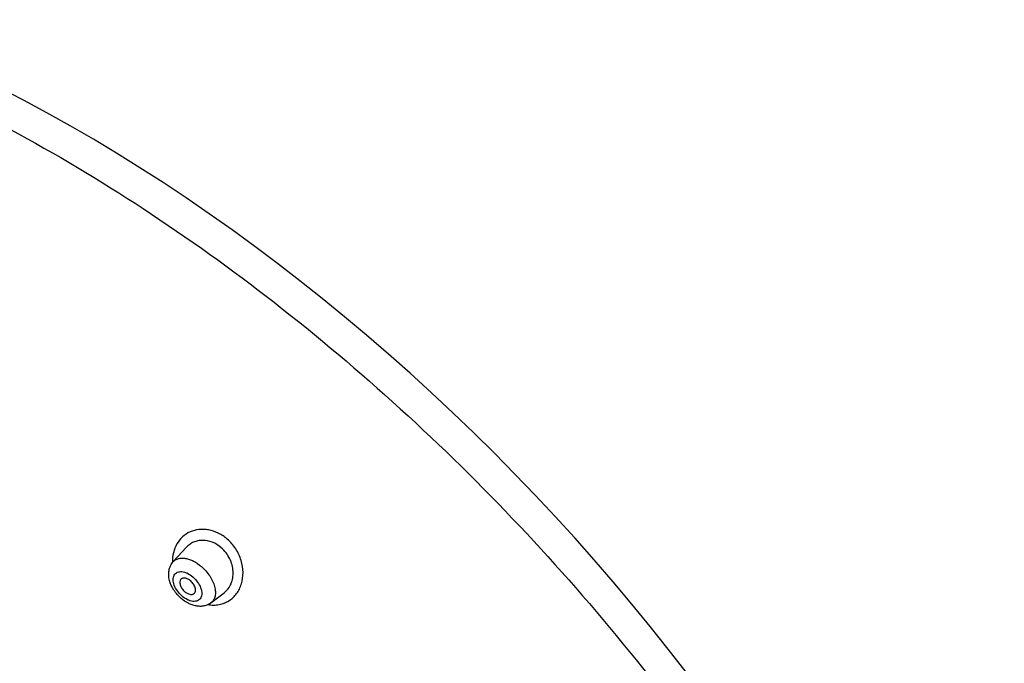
# Model space of a CAD drawing. Header units: millimetres. Extents: x 163 to 790, y -558 to 214.
# Tile 15 of 40: x 430 to 480, y -274 to -241. Entities that reach past the tile are written whole.
import ezdxf

# ---------------------------------------------------------------- set-up
doc = ezdxf.new("R2010")
doc.units = ezdxf.units.MM
doc.header["$LTSCALE"] = 23.1
doc.layers.get('0').update_dxf_attribs({"linetype": 'CONTINUOUS'})

msp = doc.modelspace()

# ---------------------------------------------------------------- linework, layer by layer
at = {"color": 7, "linetype": 'CONTINUOUS'}
for p, q in [((437.617, -268.782), (438.289, -268.047)), ((439.553, -270.894), (440.23, -270.374))]:
    msp.add_line(p, q, dxfattribs=at)
msp.add_lwpolyline([(463.925, -274.448), (463.016, -273.276), (462.09, -272.113), (461.145, -270.96), (460.185, -269.818), (459.207, -268.688), (458.214, -267.569), (457.206, -266.463), (456.183, -265.369), (455.145, -264.29), (454.094, -263.225), (453.03, -262.175), (451.954, -261.14), (450.865, -260.121), (449.766, -259.119), (448.655, -258.134), (447.535, -257.166), (446.405, -256.217), (445.265, -255.287), (444.118, -254.375), (442.963, -253.483), (441.8, -252.612), (440.632, -251.761), (439.457, -250.931), (438.277, -250.123), (437.093, -249.337), (435.905, -248.574), (434.713, -247.833), (433.519, -247.116), (432.322, -246.422), (431.124, -245.753), (429.925, -245.107), (428.725, -244.487)], dxfattribs=at)
at = {"color": 9, "linetype": 'CONTINUOUS'}
for points, knots in [([(415.718, -240.98), (417.992, -241.641), (421.399, -242.863), (425.862, -244.86), (430.477, -247.199), (436.221, -250.632), (442.912, -255.435), (449.364, -260.883), (455.46, -266.878), (461.089, -273.311), (466.149, -280.067), (470.549, -287.023), (473.637, -292.953), (475.698, -297.692), (477.015, -301.174), (478.116, -304.61), (478.995, -307.984), (479.649, -311.282), (480.074, -314.489), (480.268, -317.59), (480.231, -320.571), (479.961, -323.419), (479.461, -326.12), (478.732, -328.663), (478.086, -330.269), (477.726, -331.038)], [0, 0, 0, 0, 0.059551, 0.09081, 0.122966, 0.189643, 0.258895, 0.329917, 0.401835, 0.473743, 0.544736, 0.61394, 0.680552, 0.712669, 0.743887, 0.77414, 0.803375, 0.831556, 0.85866, 0.884682, 0.90964, 0.933573, 0.956546, 0.978649, 1, 1, 1, 1]), ([(440.389, -267.627), (440.25, -267.506), (439.947, -267.304), (439.522, -267.16), (439.181, -267.121), (438.857, -267.132), (438.47, -267.235), (438.073, -267.495), (437.777, -267.868), (437.6, -268.327), (437.57, -268.661), (437.576, -268.83)], [0, 0, 0, 0, 0.139224, 0.271937, 0.335663, 0.3976, 0.516859, 0.633154, 0.750315, 0.871842, 1, 1, 1, 1]), ([(439.403, -270.986), (439.498, -271.002), (439.689, -271.017), (439.97, -270.99), (440.235, -270.914), (440.477, -270.792), (440.692, -270.627), (440.873, -270.424), (441.018, -270.188), (441.159, -269.831), (441.226, -269.326), (441.124, -268.702), (440.846, -268.109), (440.556, -267.77), (440.389, -267.627)], [0, 0, 0, 0, 0.06121, 0.12039, 0.178014, 0.234701, 0.291153, 0.348066, 0.406056, 0.465608, 0.590156, 0.722623, 0.860758, 1, 1, 1, 1]), ([(437.617, -268.782), (437.652, -268.744), (437.735, -268.677), (437.888, -268.615), (438.063, -268.593), (438.254, -268.61), (438.456, -268.664), (438.738, -268.788), (438.936, -268.926), (439.06, -269.033)], [0, 0, 0, 0, 0.096522, 0.19674, 0.304962, 0.423749, 0.553879, 0.694677, 1, 1, 1, 1]), ([(439.06, -269.033), (439.222, -269.174), (439.436, -269.417), (439.64, -269.779), (439.741, -270.05), (439.786, -270.31), (439.772, -270.547), (439.697, -270.75), (439.605, -270.854), (439.553, -270.894)], [0, 0, 0, 0, 0.300567, 0.445237, 0.580166, 0.702456, 0.811243, 0.908588, 1, 1, 1, 1]), ([(438.066, -270.547), (437.977, -270.47), (437.82, -270.298), (437.682, -270.049), (437.623, -269.847), (437.607, -269.707), (437.619, -269.58), (437.66, -269.47), (437.73, -269.382), (437.825, -269.322), (437.939, -269.292), (438.068, -269.292), (438.206, -269.322), (438.402, -269.4), (438.539, -269.494), (438.624, -269.568)], [0, 0, 0, 0, 0.153056, 0.298605, 0.364766, 0.425115, 0.479572, 0.52908, 0.575736, 0.622474, 0.672201, 0.726957, 0.787623, 0.854074, 1, 1, 1, 1]), ([(438.624, -269.568), (438.714, -269.645), (438.87, -269.817), (439.008, -270.066), (439.068, -270.268), (439.084, -270.408), (439.071, -270.535), (439.03, -270.645), (438.96, -270.733), (438.866, -270.793), (438.751, -270.823), (438.623, -270.823), (438.485, -270.793), (438.289, -270.715), (438.151, -270.621), (438.066, -270.547)], [0, 0, 0, 0, 0.153056, 0.298605, 0.364766, 0.425115, 0.479572, 0.52908, 0.575736, 0.622474, 0.672201, 0.726957, 0.787623, 0.854074, 1, 1, 1, 1])]:
    msp.add_open_spline(points, degree=3, knots=knots, dxfattribs=at)
at = {"color": 7, "linetype": 'CONTINUOUS'}
for points, knots in [([(440.079, -268.068), (439.943, -267.95), (439.64, -267.762), (439.209, -267.673), (438.882, -267.705), (438.658, -267.776), (438.456, -267.889), (438.341, -267.991), (438.289, -268.047)], [0, 0, 0, 0, 0.27405, 0.529695, 0.651034, 0.768847, 0.884603, 1, 1, 1, 1]), ([(440.23, -270.374), (440.306, -270.315), (440.446, -270.175), (440.595, -269.913), (440.68, -269.612), (440.703, -269.171), (440.549, -268.603), (440.258, -268.223), (440.079, -268.068)], [0, 0, 0, 0, 0.110685, 0.224223, 0.342514, 0.466492, 0.728717, 1, 1, 1, 1]), ([(438.024, -270.671), (437.881, -270.547), (437.632, -270.263), (437.433, -269.839), (437.375, -269.487), (437.389, -269.23), (437.465, -268.986), (437.56, -268.844), (437.617, -268.782)], [0, 0, 0, 0, 0.266705, 0.522931, 0.645059, 0.764219, 0.882164, 1, 1, 1, 1]), ([(438.01, -269.688), (437.995, -269.704), (437.97, -269.744), (437.953, -269.815), (437.954, -269.895), (437.982, -270.015), (438.059, -270.165), (438.151, -270.269), (438.205, -270.315)], [0, 0, 0, 0, 0.091634, 0.191228, 0.302465, 0.426239, 0.703938, 1, 1, 1, 1]), ([(438.512, -269.775), (438.469, -269.738), (438.381, -269.676), (438.258, -269.63), (438.165, -269.622), (438.104, -269.63), (438.051, -269.651), (438.022, -269.675), (438.01, -269.688)], [0, 0, 0, 0, 0.305556, 0.575926, 0.694804, 0.803109, 0.903404, 1, 1, 1, 1]), ([(438.684, -270.424), (438.702, -270.41), (438.734, -270.374), (438.761, -270.303), (438.766, -270.22), (438.744, -270.094), (438.666, -269.934), (438.569, -269.824), (438.512, -269.775)], [0, 0, 0, 0, 0.091493, 0.188924, 0.297808, 0.420207, 0.699166, 1, 1, 1, 1]), ([(439.553, -270.894), (439.5, -270.934), (439.384, -271.003), (439.191, -271.064), (438.989, -271.082), (438.785, -271.063), (438.583, -271.008), (438.318, -270.894), (438.136, -270.768), (438.024, -270.671)], [0, 0, 0, 0, 0.119957, 0.239882, 0.360272, 0.482131, 0.606615, 0.734548, 1, 1, 1, 1]), ([(438.205, -270.315), (438.245, -270.35), (438.327, -270.408), (438.441, -270.454), (438.529, -270.468), (438.587, -270.465), (438.64, -270.452), (438.671, -270.434), (438.684, -270.424)], [0, 0, 0, 0, 0.301069, 0.571232, 0.691629, 0.801966, 0.903767, 1, 1, 1, 1])]:
    msp.add_open_spline(points, degree=3, knots=knots, dxfattribs=at)

doc.saveas('drawing.dxf')
